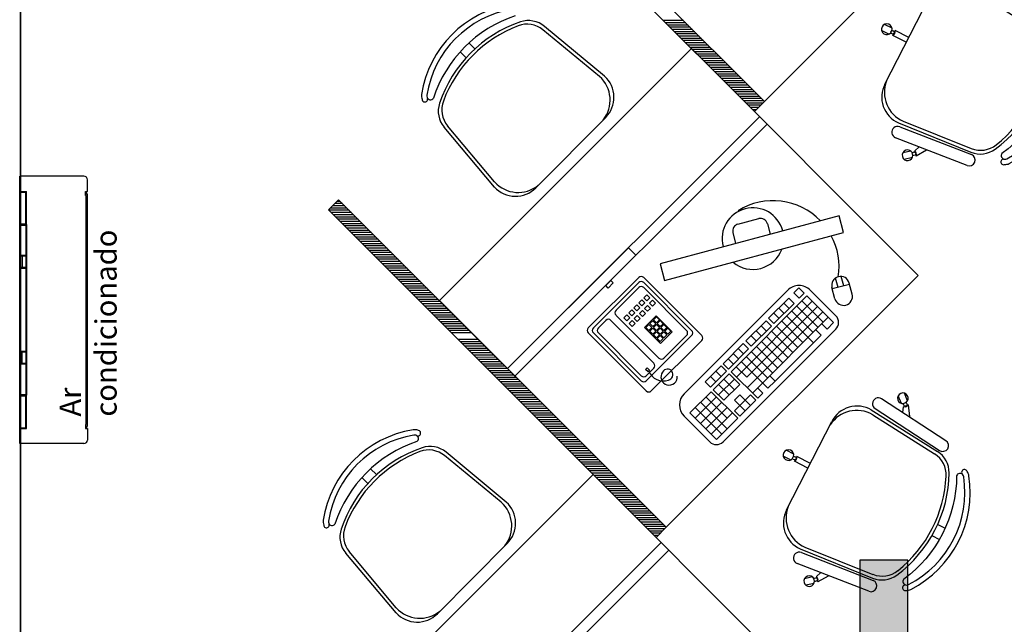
# Model space of a CAD drawing. Header units: millimetres. Extents: x 0 to 1189, y 0 to 841.
# Tile 31 of 58: x 445 to 500, y 531 to 565. Entities that reach past the tile are written whole.
import ezdxf

# ---------------------------------------------------------------- set-up
doc = ezdxf.new("R2010")
doc.units = ezdxf.units.MM
doc.header["$LTSCALE"] = 8
doc.layers.get('Defpoints').update_dxf_attribs({"color": 8})
for name, color, linetype in [('- LAYOUT', 8, 'Continuous'), ('ARQ_ALV_ALT', 8, 'Continuous'), ('ARQ_LAY_MOB', 8, 'Continuous'), ('ARQ_TXT_GER', 8, 'Continuous'), ('ARQ_VIS_004', 8, 'Continuous'), ('INC_CINALIZAÇÃO', 1, 'Continuous')]:
    doc.layers.add(name, color=color, linetype=linetype)
doc.layers.add('ARQ_DEL_AMB', color=8, linetype='Continuous', plot=False)
doc.styles.add('ARIAL', font='arial.ttf')

# ---------------------------------------------------------------- blocks, each defined once
blk = doc.blocks.new('A$C4880017A')
at = {"layer": 'ARQ_LAY_MOB', "linetype": 'ByBlock'}
for p, q in [((51.38, 33.36), (34.53, 47.44)), ((49.93, 33.33), (34.12, 46.46)), ((15.02, 41.19), (13.36, 42.86)), ((46.22, 43.05), (49.52, 43.71)), ((47.91, 41.51), (49.39, 42.21)), ((49.39, 42.21), (49.41, 42.4)), ((49.51, 43.52), (49.52, 43.71)), ((50.47, 41.94), (52.8, 41.73)), ((50.64, 43.82), (52.96, 43.61)), ((12.54, 38.72), (10.88, 40.38)), ((20.41, 3.81), (7.28, 19.62)), ((20.41, 3.81), (7.28, 19.62)), ((51.64, 21.8), (31.94, 2.1)), ((20.38, 2.36), (6.3, 19.21)), ((20.38, 2.36), (6.3, 19.21)), ((41.26, 11.42), (44.26, 8.41)), ((42.32, 12.48), (45.32, 9.47)), ((44.4, 8.55), (44.26, 8.41)), ((45.32, 9.47), (45.19, 9.34)), ((46.23, 8.82), (47.88, 7.17)), ((10.68, 7.52), (10.03, 4.22)), ((12.23, 5.83), (11.53, 4.35)), ((44.9, 7.49), (46.55, 5.84)), ((9.92, 3.1), (10.12, 0.78)), ((10.22, 4.23), (10.03, 4.22)), ((11.53, 4.35), (11.34, 4.33)), ((11.8, 3.26), (12, 0.94))]:
    blk.add_line(p, q, dxfattribs=at)
blk.add_lwpolyline([(3.3, 27.37, -0.237888), (26.36, 50.44, 0.605717), (26.13, 52.19, 0.122717), (25.52, 52.25, 0.323529), (1.48, 28.21, 0.122717), (1.54, 27.61, 0.605717)], format="xyb", close=True, dxfattribs=at)
for points in [[(36.68, 50.63), (53.43, 37.03)], [(51.36, 34.49), (34.61, 48.09)], [(3.11, 17.06), (16.71, 0.31)], [(19.25, 2.37), (5.65, 19.12)]]:
    blk.add_lwpolyline(points, dxfattribs=at)
for centre in [(49.87, 42.92), (45.09, 8.65), (10.81, 3.87)]:
    blk.add_circle(centre, 0.5, dxfattribs=at)
for centre, radius, start, end in [((30.14, 23.6), 30.52, 99.1238, 170.8762), ((25.7, 51.02), 2.75, 70.1455, 98.4571), ((26.64, 52.82), 0.782, 254.8109, 90.3255), ((25.7, 51.02), 1.25, 70.1455, 98.1301), ((35.65, 49.36), 1.64, 50.9247, 230.9247), ((39.36, 14.38), 36.22, 108.6047, 161.3953), ((39.99, 13.75), 36.22, 110.7361, 159.2639), ((29.65, 41.07), 7, 50.2999, 110.7361), ((30.04, 42.07), 7, 50.1212, 108.6047), ((51.72, 42.78), 1.5, 187.5463, 163.3666), ((49.95, 42.92), 0.75, 126.8103, 223.1897), ((52.4, 35.76), 1.64, 230.9247, 50.9247), ((44.02, 26.71), 8.87, 320.5925, 48.2522), ((45.98, 27.46), 8, 315, 47.5692), ((2.72, 28.04), 2.75, 171.5429, 199.8545), ((0.92, 27.1), 0.782, 179.6745, 15.1891), ((11.67, 23.7), 7, 161.3953, 219.8788), ((12.67, 24.09), 7, 159.2639, 219.7001), ((4.38, 18.09), 1.64, 39.0753, 219.0753), ((45.15, 8.59), 0.75, 86.8103, 183.1897), ((46.39, 7.33), 1.5, 146.6334, 122.4537), ((10.96, 2.02), 1.5, 106.6334, 82.4537), ((10.82, 3.78), 0.75, 46.8103, 143.1897), ((27.03, 9.71), 8.87, 221.7478, 309.4075), ((17.98, 1.34), 1.64, 219.0753, 39.0753), ((26.28, 7.76), 8, 222.4308, 315)]:
    blk.add_arc(centre, radius, start, end, dxfattribs=at)
blk = doc.blocks.new('ROTA DE FUGA')
at = {"layer": 'INC_CINALIZAÇÃO'}
h = blk.add_hatch(color=256, dxfattribs=at)
h.paths.add_polyline_path([(-1.5078, -0.0673), (-1.8134, -0.0673), (-1.8134, 0.0673), (-1.5078, 0.0673)])
h.paths.add_polyline_path([(-1.2068, -0.0673), (-1.4314, -0.0673), (-1.4314, 0.0673), (-1.2068, 0.0673)])
h.paths.add_polyline_path([(-0.9059, -0.0673), (-1.1305, -0.0673), (-1.1305, 0.0673), (-0.9059, 0.0673)])
h.paths.add_polyline_path([(-0.605, -0.0673), (-0.8296, -0.0673), (-0.8296, 0.0673), (-0.605, 0.0673)])
h.paths.add_polyline_path([(0, 0), (-0.4153, -0.1514), (-0.4153, -0.0673), (-0.5287, -0.0673), (-0.5287, 0.0673), (-0.4153, 0.0673), (-0.4153, 0.1514)])
at = {"layer": 'Defpoints'}
for points in [[(0, 0), (-0.4153, -0.1514), (-0.4153, -0.0673), (-0.5287, -0.0673), (-0.5287, 0.0673), (-0.4153, 0.0673), (-0.4153, 0.1514)], [(-1.5078, -0.0673), (-1.8134, -0.0673), (-1.8134, 0.0673), (-1.5078, 0.0673)], [(-1.2068, -0.0673), (-1.4314, -0.0673), (-1.4314, 0.0673), (-1.2068, 0.0673)], [(-0.9059, -0.0673), (-1.1305, -0.0673), (-1.1305, 0.0673), (-0.9059, 0.0673)], [(-0.605, -0.0673), (-0.8296, -0.0673), (-0.8296, 0.0673), (-0.605, 0.0673)]]:
    blk.add_lwpolyline(points, close=True, dxfattribs=at)

msp = doc.modelspace()

# ---------------------------------------------------------------- linework, layer by layer
at = {"layer": 'ARQ_ALV_ALT'}
for p, q in [((444.708, 481.321), (444.708, 685.147)), ((444.708, 681.321), (444.708, 478.321))]:
    msp.add_line(p, q, dxfattribs=at)
at = {"layer": 'ARQ_DEL_AMB'}
msp.add_line((444.708, 478.321), (444.708, 685.147), dxfattribs=at)
at = {"layer": 'ARQ_LAY_MOB'}
for p, q in [((468.08, 578.306), (486.451, 559.924)), ((486.451, 559.924), (468.08, 578.306)), ((485.885, 559.358), (467.514, 577.74)), ((467.514, 577.74), (485.885, 559.358)), ((500.592, 574.067), (486.451, 559.924)), ((486.451, 559.924), (473.731, 572.651)), ((477.486, 561.337), (474.106, 564.142)), ((477.486, 561.337), (474.106, 564.142)), ((477.196, 561.33), (474.025, 563.945)), ((477.196, 561.33), (474.025, 563.945)), ((470.209, 562.88), (469.875, 563.211)), ((468.213, 548.748), (482.355, 562.89)), ((469.715, 562.383), (469.382, 562.714)), ((482.355, 562.89), (495.074, 550.164)), ((486.451, 559.924), (485.885, 559.358)), ((485.885, 559.358), (486.451, 559.924)), ((486.172, 559.071), (472.03, 544.928)), ((471.306, 555.117), (468.479, 558.477)), ((471.312, 555.406), (468.675, 558.56)), ((486.595, 558.647), (472.454, 544.504)), ((473.619, 555.072), (477.545, 559.025)), ((461.996, 553.837), (462.562, 554.402)), ((462.562, 554.402), (461.996, 553.837)), ((462.562, 554.402), (480.933, 536.02)), ((480.933, 536.02), (462.562, 554.402)), ((480.367, 535.455), (461.996, 553.837)), ((461.996, 553.837), (480.367, 535.455)), ((490.636, 553.502), (480.593, 550.814)), ((484.966, 553.04), (486.127, 553.346)), ((486.615, 553.061), (486.769, 552.481)), ((490.885, 552.57), (490.636, 553.502)), ((480.842, 549.882), (490.885, 552.57)), ((484.682, 552.551), (484.835, 551.971)), ((478.82, 551.715), (472.03, 544.928)), ((479.244, 551.291), (478.82, 551.715)), ((472.454, 544.504), (479.244, 551.291)), ((480.593, 550.814), (480.842, 549.882)), ((476.568, 547.213, 0), (479.398, 550.04, 0)), ((476.851, 547.213, 0), (479.398, 549.758, 0)), ((477.546, 549.595), (477.829, 549.877)), ((477.97, 549.736), (477.687, 549.453)), ((477.829, 549.877), (477.97, 549.736)), ((479.68, 550.04, 0), (482.932, 546.787, 0)), ((479.68, 549.757, 0), (482.367, 547.07, 0)), ((495.074, 550.164), (480.933, 536.02)), ((491.225, 549.657), (490.259, 549.399)), ((491.225, 549.657), (490.259, 549.399)), ((490.581, 549.485), (490.442, 550.005)), ((490.581, 549.485), (490.442, 550.005)), ((490.903, 549.571), (490.764, 550.091)), ((490.903, 549.571), (490.764, 550.091)), ((491.373, 549.105), (491.205, 549.732)), ((491.373, 549.105), (491.205, 549.732)), ((477.687, 549.453), (477.546, 549.595)), ((478.124, 548.202, 0), (479.397, 549.475, 0)), ((479.68, 549.475, 0), (482.084, 547.07, 0)), ((487.759, 549.331, 0), (481.941, 543.517, 0)), ((488.104, 549.173, 0), (488.388, 549.457, 0)), ((488.104, 549.173, 0), (488.403, 548.874, 0)), ((488.388, 549.457, 0), (488.687, 549.158, 0)), ((488.403, 548.874, 0), (488.687, 549.158, 0)), ((490.455, 547.892, 0), (489.017, 549.331, 0)), ((490.407, 548.847), (490.239, 549.474)), ((480.933, 536.02), (468.213, 548.748)), ((479.409, 548.619, 0), (479.577, 548.787, 0)), ((479.577, 548.451, 0), (479.409, 548.619, 0)), ((479.577, 548.787, 0), (479.745, 548.619, 0)), ((479.745, 548.619, 0), (479.577, 548.451, 0)), ((479.692, 548.902, 0), (479.86, 549.07, 0)), ((479.86, 548.734, 0), (479.692, 548.902, 0)), ((479.86, 549.07, 0), (480.028, 548.901, 0)), ((480.028, 548.901, 0), (479.86, 548.734, 0)), ((479.998, 548.595, 0), (480.166, 548.763, 0)), ((480.166, 548.427, 0), (479.998, 548.595, 0)), ((480.166, 548.763, 0), (480.334, 548.595, 0)), ((480.334, 548.595, 0), (480.166, 548.427, 0)), ((488.836, 549.009, 0), (484.579, 544.754, 0)), ((489.135, 548.71, 0), (484.877, 544.455, 0)), ((486.685, 547.755, 0), (487.82, 548.89, 0)), ((486.984, 547.456, 0), (488.119, 548.591, 0)), ((487.537, 548.606, 0), (487.835, 548.307, 0)), ((487.82, 548.89, 0), (488.119, 548.591, 0)), ((488.552, 548.725, 0), (489.747, 547.53)), ((488.836, 549.009, 0), (490.329, 547.515)), ((478.843, 548.053, 0), (479.011, 548.221, 0)), ((479.011, 547.885, 0), (478.843, 548.053, 0)), ((479.011, 548.221, 0), (479.179, 548.053, 0)), ((479.179, 548.053, 0), (479.011, 547.885, 0)), ((479.126, 548.336, 0), (479.294, 548.504, 0)), ((479.294, 548.168, 0), (479.126, 548.336, 0)), ((479.294, 548.504, 0), (479.462, 548.336, 0)), ((479.462, 548.336, 0), (479.294, 548.168, 0)), ((479.432, 548.029, 0), (479.6, 548.197, 0)), ((479.6, 547.861, 0), (479.432, 548.029, 0)), ((479.6, 548.197, 0), (479.769, 548.029, 0)), ((479.769, 548.029, 0), (479.6, 547.861, 0)), ((479.715, 548.312, 0), (479.883, 548.48, 0)), ((479.883, 548.144, 0), (479.715, 548.312, 0)), ((479.883, 548.48, 0), (480.051, 548.312, 0)), ((480.051, 548.312, 0), (479.883, 548.144, 0)), ((489.433, 548.411, 0), (485.46, 544.44, 0)), ((489.732, 548.112), (485.474, 543.858, 0)), ((486.969, 548.039, 0), (487.268, 547.74, 0)), ((487.253, 548.322, 0), (487.551, 548.023, 0)), ((487.985, 548.158, 0), (489.179, 546.963)), ((488.268, 548.441, 0), (489.45, 547.259)), ((477.134, 547.213, 0), (477.558, 547.637, 0)), ((480.245, 545.232, 0), (477.841, 547.637, 0)), ((480.528, 545.515, 0), (478.124, 547.919, 0)), ((478.56, 547.771, 0), (478.728, 547.939, 0)), ((478.728, 547.602, 0), (478.56, 547.771, 0)), ((478.728, 547.939, 0), (478.896, 547.77, 0)), ((478.896, 547.77, 0), (478.728, 547.602, 0)), ((478.867, 547.464, 0), (479.035, 547.632, 0)), ((479.035, 547.296, 0), (478.867, 547.464, 0)), ((479.035, 547.632, 0), (479.203, 547.464, 0)), ((479.203, 547.464, 0), (479.035, 547.296, 0)), ((479.149, 547.747, 0), (479.317, 547.915, 0)), ((479.318, 547.578, 0), (479.149, 547.747, 0)), ((479.317, 547.915, 0), (479.486, 547.746, 0)), ((479.486, 547.746, 0), (479.318, 547.578, 0)), ((479.718, 547.239, 0), (480.373, 547.895, 0)), ((480.013, 547.452, 0), (480.181, 547.619, 0)), ((480.181, 547.283, 0), (480.013, 547.452, 0)), ((480.181, 547.619, 0), (480.349, 547.451, 0)), ((480.349, 547.451, 0), (480.181, 547.283, 0)), ((480.221, 547.659, 0), (480.389, 547.827, 0)), ((480.388, 547.491, 0), (480.221, 547.659, 0)), ((480.373, 547.895, 0), (481.28, 546.987, 0)), ((480.557, 547.659, 0), (480.388, 547.491, 0)), ((480.389, 547.827, 0), (480.557, 547.659, 0)), ((480.428, 547.452, 0), (480.596, 547.62, 0)), ((480.596, 547.283, 0), (480.428, 547.452, 0)), ((480.596, 547.62, 0), (480.764, 547.451, 0)), ((480.764, 547.451, 0), (480.596, 547.283, 0)), ((485.413, 546.484, 0), (486.549, 547.618, 0)), ((490.03, 547.814), (485.773, 543.559, 0)), ((486.549, 547.618, 0), (486.847, 547.32, 0)), ((486.685, 547.755, 0), (486.984, 547.456, 0)), ((487.417, 547.59, 0), (488.611, 546.395, 0)), ((487.701, 547.874, 0), (489.194, 546.38, 0)), ((489.664, 547.447), (489.962, 547.148)), ((490.329, 547.515), (489.962, 547.148)), ((479.82, 543.676, 0), (476.568, 546.93, 0)), ((479.537, 544.242, 0), (476.851, 546.93, 0)), ((479.537, 544.525, 0), (477.134, 546.93, 0)), ((480.625, 546.332, 0), (479.718, 547.239, 0)), ((479.805, 547.244, 0), (479.973, 547.412, 0)), ((479.973, 547.076, 0), (479.805, 547.244, 0)), ((479.973, 547.412, 0), (480.141, 547.244, 0)), ((480.141, 547.244, 0), (479.973, 547.076, 0)), ((480.012, 547.036, 0), (480.18, 547.204, 0)), ((480.18, 546.868, 0), (480.012, 547.036, 0)), ((480.18, 547.204, 0), (480.348, 547.036, 0)), ((480.348, 547.036, 0), (480.18, 546.868, 0)), ((480.22, 547.244, 0), (480.388, 547.412, 0)), ((480.388, 547.076, 0), (480.22, 547.244, 0)), ((480.22, 546.829, 0), (480.388, 546.997, 0)), ((480.388, 547.412, 0), (480.556, 547.244, 0)), ((480.556, 547.244, 0), (480.388, 547.076, 0)), ((480.388, 546.997, 0), (480.556, 546.828, 0)), ((480.428, 547.036, 0), (480.596, 547.204, 0)), ((480.596, 546.868, 0), (480.428, 547.036, 0)), ((480.596, 547.204, 0), (480.764, 547.036, 0)), ((480.764, 547.036, 0), (480.596, 546.868, 0)), ((481.28, 546.987, 0), (480.625, 546.332, 0)), ((480.635, 547.244, 0), (480.804, 547.412, 0)), ((480.804, 547.076, 0), (480.635, 547.244, 0)), ((480.646, 546.818, 0), (480.814, 546.986, 0)), ((480.804, 547.412, 0), (480.972, 547.244, 0)), ((480.972, 547.244, 0), (480.804, 547.076, 0)), ((480.814, 546.986, 0), (480.982, 546.818, 0)), ((480.854, 547.025, 0), (481.022, 547.193, 0)), ((481.022, 546.857, 0), (480.854, 547.025, 0)), ((481.022, 547.193, 0), (481.19, 547.025, 0)), ((481.19, 547.025, 0), (481.022, 546.857, 0)), ((490.455, 547.138), (484.133, 540.82, 0)), ((485.712, 546.185), (486.847, 547.32, 0)), ((485.981, 547.051, 0), (486.28, 546.752, 0)), ((486.265, 547.335, 0), (486.563, 547.036, 0)), ((486.849, 547.023, 0), (488.044, 545.828, 0)), ((487.133, 547.307, 0), (488.327, 546.112, 0)), ((489.329, 547.113), (489.627, 546.814, 0)), ((482.366, 546.787, 0), (479.82, 544.242, 0)), ((482.932, 546.504, 0), (480.103, 543.676, 0)), ((480.388, 546.66, 0), (480.22, 546.829, 0)), ((480.556, 546.828, 0), (480.388, 546.66, 0)), ((480.438, 546.61, 0), (480.606, 546.778, 0)), ((480.606, 546.442, 0), (480.438, 546.61, 0)), ((480.606, 546.778, 0), (480.774, 546.61, 0)), ((480.774, 546.61, 0), (480.606, 546.442, 0)), ((480.814, 546.65, 0), (480.646, 546.818, 0)), ((482.084, 546.787, 0), (480.81, 545.515, 0)), ((480.982, 546.818, 0), (480.814, 546.65, 0)), ((484.131, 545.202), (485.266, 546.337, 0)), ((485.266, 546.337, 0), (485.565, 546.038)), ((485.413, 546.484, 0), (485.712, 546.185)), ((485.697, 546.767, 0), (485.996, 546.469)), ((486.282, 546.456), (487.476, 545.261, 0)), ((486.565, 546.739), (487.76, 545.544, 0)), ((489.627, 546.814, 0), (487.043, 544.231, 0)), ((484.429, 544.903), (485.565, 546.038)), ((484.982, 546.053), (485.281, 545.754)), ((485.714, 545.888), (486.908, 544.693, 0)), ((485.998, 546.172), (487.192, 544.977, 0)), ((484.415, 545.486), (484.713, 545.187)), ((484.698, 545.769), (484.997, 545.471)), ((485.146, 545.321), (486.639, 543.827, 0)), ((485.43, 545.605), (486.624, 544.41, 0)), ((472.03, 544.928), (472.454, 544.504)), ((479.786, 544.884, 0), (479.87, 544.968, 0)), ((479.921, 544.749, 0), (479.786, 544.884, 0)), ((480.245, 544.949, 0), (479.82, 544.525, 0)), ((479.87, 544.968, 0), (480.005, 544.833, 0)), ((480.005, 544.833, 0), (479.921, 544.749, 0)), ((483.122, 544.194), (484.019, 545.09)), ((483.421, 543.895, 0), (484.317, 544.791)), ((484.019, 544.493, 0), (483.72, 544.791)), ((484.019, 545.09), (484.317, 544.791)), ((484.131, 545.202), (484.429, 544.903)), ((484.579, 544.754, 0), (486.072, 543.26, 0)), ((484.862, 545.037), (485.46, 544.44, 0)), ((483.421, 543.895, 0), (483.122, 544.194)), ((483.72, 544.194, 0), (483.421, 544.493)), ((484.467, 544.642, 0), (483.57, 543.746, 0)), ((484.765, 544.343, 0), (483.869, 543.447, 0)), ((484.765, 543.746, 0), (484.168, 544.343, 0)), ((484.467, 544.642, 0), (485.064, 544.044, 0)), ((487.043, 544.231, 0), (486.639, 543.827, 0)), ((486.744, 544.53, 0), (487.043, 544.231, 0)), ((483.458, 543.634, 0), (482.263, 542.44, 0)), ((484.951, 542.14, 0), (483.458, 543.634, 0)), ((484.168, 543.149, 0), (483.57, 543.746, 0)), ((484.466, 543.447, 0), (483.869, 544.045, 0)), ((485.064, 544.044, 0), (484.168, 543.149, 0)), ((486.057, 543.842, 0), (486.355, 543.544, 0)), ((483.757, 543.335, 0), (482.562, 542.141, 0)), ((484.055, 543.037, 0), (482.86, 541.842, 0)), ((484.354, 541.543, 0), (482.861, 543.037, 0)), ((484.354, 542.14, 0), (483.16, 543.336, 0)), ((485.661, 543.447, 0), (484.765, 542.551, 0)), ((485.064, 543.447, 0), (484.765, 543.148, 0)), ((485.362, 542.551, 0), (484.765, 543.148, 0)), ((485.96, 543.148, 0), (485.063, 542.252, 0)), ((485.661, 542.849, 0), (485.064, 543.447, 0)), ((485.661, 543.447, 0), (485.96, 543.148, 0)), ((486.355, 543.544, 0), (486.072, 543.26, 0)), ((484.055, 541.245, 0), (482.562, 542.738, 0)), ((484.354, 542.738, 0), (483.159, 541.543, 0)), ((485.063, 542.252, 0), (484.765, 542.551, 0)), ((483.379, 540.82, 0), (481.941, 542.259, 0)), ((483.756, 540.946, 0), (482.263, 542.44, 0)), ((484.653, 542.439, 0), (483.458, 541.245, 0)), ((484.951, 542.14, 0), (483.756, 540.946, 0)), ((471.678, 537.427), (468.507, 540.042)), ((471.678, 537.427), (468.507, 540.042)), ((471.968, 537.434), (468.588, 540.238)), ((471.968, 537.434), (468.588, 540.238)), ((464.691, 538.976), (464.357, 539.308)), ((462.695, 524.845), (476.837, 538.987)), ((464.198, 538.48), (463.864, 538.811)), ((476.837, 538.987), (489.556, 526.26)), ((480.933, 536.02), (480.367, 535.455)), ((480.367, 535.455), (480.933, 536.02)), ((480.654, 535.168), (466.512, 521.025)), ((481.078, 534.744), (466.937, 520.601)), ((468.101, 531.169), (472.027, 535.122)), ((465.788, 531.213), (462.961, 534.574)), ((465.794, 531.503), (463.158, 534.657))]:
    msp.add_line(p, q, dxfattribs=at)
at = {"layer": 'ARQ_LAY_MOB', "linetype": 'Continuous'}
for p, q in [((481.914, 564.463), (480.783, 564.463)), ((481.914, 564.463), (480.783, 564.463)), ((482.039, 564.338), (480.908, 564.338)), ((482.039, 564.338), (480.908, 564.338)), ((482.164, 564.213), (481.033, 564.213)), ((482.164, 564.213), (481.033, 564.213)), ((482.289, 564.088), (481.158, 564.088)), ((482.289, 564.088), (481.158, 564.088)), ((482.414, 563.963), (481.283, 563.963)), ((482.414, 563.963), (481.283, 563.963)), ((482.539, 563.838), (481.408, 563.838)), ((482.539, 563.838), (481.408, 563.838)), ((482.664, 563.713), (481.533, 563.713)), ((482.664, 563.713), (481.533, 563.713)), ((482.789, 563.588), (481.657, 563.588)), ((482.789, 563.588), (481.657, 563.588)), ((482.914, 563.463), (481.782, 563.463)), ((482.914, 563.463), (481.782, 563.463)), ((483.039, 563.338), (481.907, 563.338)), ((483.039, 563.338), (481.907, 563.338)), ((483.164, 563.213), (482.032, 563.213)), ((483.164, 563.213), (482.032, 563.213)), ((483.289, 563.088), (482.157, 563.088)), ((483.289, 563.088), (482.157, 563.088)), ((483.414, 562.963), (482.282, 562.963)), ((483.414, 562.963), (482.282, 562.963)), ((483.539, 562.838), (482.407, 562.838)), ((483.539, 562.838), (482.407, 562.838)), ((483.664, 562.713), (482.532, 562.713)), ((483.664, 562.713), (482.532, 562.713)), ((483.789, 562.587), (482.657, 562.588)), ((483.789, 562.587), (482.657, 562.588)), ((483.914, 562.462), (482.782, 562.463)), ((483.914, 562.462), (482.782, 562.463)), ((484.038, 562.337), (482.907, 562.338)), ((484.038, 562.337), (482.907, 562.338)), ((484.163, 562.212), (483.032, 562.213)), ((484.163, 562.212), (483.032, 562.213)), ((484.288, 562.087), (483.157, 562.088)), ((484.288, 562.087), (483.157, 562.088)), ((484.413, 561.962), (483.282, 561.963)), ((484.413, 561.962), (483.282, 561.963)), ((484.538, 561.837), (483.407, 561.838)), ((484.538, 561.837), (483.407, 561.838)), ((484.663, 561.712), (483.532, 561.713)), ((484.663, 561.712), (483.532, 561.713)), ((484.788, 561.587), (483.657, 561.588)), ((484.788, 561.587), (483.657, 561.588)), ((484.913, 561.462), (483.782, 561.462)), ((484.913, 561.462), (483.782, 561.462)), ((485.038, 561.337), (483.907, 561.337)), ((485.038, 561.337), (483.907, 561.337)), ((485.163, 561.212), (484.032, 561.212)), ((485.163, 561.212), (484.032, 561.212)), ((485.288, 561.087), (484.157, 561.087)), ((485.288, 561.087), (484.157, 561.087)), ((485.413, 560.962), (484.282, 560.962)), ((485.413, 560.962), (484.282, 560.962)), ((485.538, 560.837), (484.407, 560.837)), ((485.538, 560.837), (484.407, 560.837)), ((485.663, 560.712), (484.532, 560.712)), ((485.663, 560.712), (484.532, 560.712)), ((485.788, 560.587), (484.657, 560.587)), ((485.788, 560.587), (484.657, 560.587)), ((485.913, 560.462), (484.782, 560.462)), ((485.913, 560.462), (484.782, 560.462)), ((486.038, 560.337), (484.907, 560.337)), ((486.038, 560.337), (484.907, 560.337)), ((486.163, 560.212), (485.032, 560.212)), ((486.163, 560.212), (485.032, 560.212)), ((486.288, 560.087), (485.156, 560.087)), ((486.288, 560.087), (485.156, 560.087)), ((486.413, 559.962), (485.281, 559.962)), ((486.413, 559.962), (485.281, 559.962)), ((486.364, 559.837), (485.406, 559.837)), ((486.364, 559.837), (485.406, 559.837)), ((486.239, 559.712), (485.531, 559.712)), ((486.239, 559.712), (485.531, 559.712)), ((486.114, 559.587), (485.656, 559.587)), ((486.114, 559.587), (485.656, 559.587)), ((485.989, 559.462), (485.781, 559.462)), ((485.989, 559.462), (485.781, 559.462)), ((462.9, 554.064), (462.223, 554.064)), ((462.9, 554.064), (462.223, 554.064)), ((462.775, 554.189), (462.348, 554.189)), ((462.775, 554.189), (462.348, 554.189)), ((462.65, 554.314), (462.473, 554.314)), ((462.65, 554.314), (462.473, 554.314)), ((463.15, 553.814), (462.019, 553.814)), ((463.15, 553.814), (462.019, 553.814)), ((463.025, 553.939), (462.098, 553.939)), ((463.025, 553.939), (462.098, 553.939)), ((463.275, 553.689), (462.144, 553.689)), ((463.275, 553.689), (462.144, 553.689)), ((463.4, 553.564), (462.269, 553.564)), ((463.4, 553.564), (462.269, 553.564)), ((463.525, 553.439), (462.394, 553.439)), ((463.525, 553.439), (462.394, 553.439)), ((463.65, 553.314), (462.519, 553.314)), ((463.65, 553.314), (462.519, 553.314)), ((463.775, 553.189), (462.644, 553.189)), ((463.775, 553.189), (462.644, 553.189)), ((463.9, 553.063), (462.769, 553.064)), ((463.9, 553.063), (462.769, 553.064)), ((464.025, 552.938), (462.894, 552.939)), ((464.025, 552.938), (462.894, 552.939)), ((464.15, 552.813), (463.019, 552.814)), ((464.15, 552.813), (463.019, 552.814)), ((464.275, 552.688), (463.143, 552.689)), ((464.275, 552.688), (463.143, 552.689)), ((464.4, 552.563), (463.268, 552.564)), ((464.4, 552.563), (463.268, 552.564)), ((464.525, 552.438), (463.393, 552.439)), ((464.525, 552.438), (463.393, 552.439)), ((464.65, 552.313), (463.518, 552.314)), ((464.65, 552.313), (463.518, 552.314)), ((464.775, 552.188), (463.643, 552.189)), ((464.775, 552.188), (463.643, 552.189)), ((464.9, 552.063), (463.768, 552.064)), ((464.9, 552.063), (463.768, 552.064)), ((465.025, 551.938), (463.893, 551.938)), ((465.025, 551.938), (463.893, 551.938)), ((465.15, 551.813), (464.018, 551.813)), ((465.15, 551.813), (464.018, 551.813)), ((465.275, 551.688), (464.143, 551.688)), ((465.275, 551.688), (464.143, 551.688)), ((465.4, 551.563), (464.268, 551.563)), ((465.4, 551.563), (464.268, 551.563)), ((465.524, 551.438), (464.393, 551.438)), ((465.524, 551.438), (464.393, 551.438)), ((465.649, 551.313), (464.518, 551.313)), ((465.649, 551.313), (464.518, 551.313)), ((465.774, 551.188), (464.643, 551.188)), ((465.774, 551.188), (464.643, 551.188)), ((465.899, 551.063), (464.768, 551.063)), ((465.899, 551.063), (464.768, 551.063)), ((466.024, 550.938), (464.893, 550.938)), ((466.024, 550.938), (464.893, 550.938)), ((466.149, 550.813), (465.018, 550.813)), ((466.149, 550.813), (465.018, 550.813)), ((466.274, 550.688), (465.143, 550.688)), ((466.274, 550.688), (465.143, 550.688)), ((466.399, 550.563), (465.268, 550.563)), ((466.399, 550.563), (465.268, 550.563)), ((466.524, 550.438), (465.393, 550.438)), ((466.524, 550.438), (465.393, 550.438)), ((466.649, 550.313), (465.518, 550.313)), ((466.649, 550.313), (465.518, 550.313)), ((466.774, 550.188), (465.643, 550.188)), ((466.774, 550.188), (465.643, 550.188)), ((466.899, 550.063), (465.768, 550.063)), ((466.899, 550.063), (465.768, 550.063)), ((467.024, 549.938), (465.893, 549.938)), ((467.024, 549.938), (465.893, 549.938)), ((467.149, 549.813), (466.018, 549.813)), ((467.149, 549.813), (466.018, 549.813)), ((467.274, 549.687), (466.143, 549.688)), ((467.274, 549.687), (466.143, 549.688)), ((467.399, 549.562), (466.268, 549.563)), ((467.399, 549.562), (466.268, 549.563)), ((467.524, 549.437), (466.393, 549.438)), ((467.524, 549.437), (466.393, 549.438)), ((467.649, 549.312), (466.517, 549.313)), ((467.649, 549.312), (466.517, 549.313)), ((467.774, 549.187), (466.642, 549.188)), ((467.774, 549.187), (466.642, 549.188)), ((467.899, 549.062), (466.767, 549.063)), ((467.899, 549.062), (466.767, 549.063)), ((468.024, 548.937), (466.892, 548.938)), ((468.024, 548.937), (466.892, 548.938)), ((468.149, 548.812), (467.017, 548.813)), ((468.149, 548.812), (467.017, 548.813)), ((468.274, 548.687), (467.142, 548.688)), ((468.274, 548.687), (467.142, 548.688)), ((468.399, 548.562), (467.267, 548.563)), ((468.399, 548.562), (467.267, 548.563)), ((468.524, 548.437), (467.392, 548.437)), ((468.524, 548.437), (467.392, 548.437)), ((468.649, 548.312), (467.517, 548.312)), ((468.649, 548.312), (467.517, 548.312)), ((468.774, 548.187), (467.642, 548.187)), ((468.774, 548.187), (467.642, 548.187)), ((468.898, 548.062), (467.767, 548.062)), ((468.898, 548.062), (467.767, 548.062)), ((469.023, 547.937), (467.892, 547.937)), ((469.023, 547.937), (467.892, 547.937)), ((469.148, 547.812), (468.017, 547.812)), ((469.148, 547.812), (468.017, 547.812)), ((469.273, 547.687), (468.142, 547.687)), ((469.273, 547.687), (468.142, 547.687)), ((469.398, 547.562), (468.267, 547.562)), ((469.398, 547.562), (468.267, 547.562)), ((469.523, 547.437), (468.392, 547.437)), ((469.523, 547.437), (468.392, 547.437)), ((469.648, 547.312), (468.517, 547.312)), ((469.648, 547.312), (468.517, 547.312)), ((469.773, 547.187), (468.642, 547.187)), ((469.773, 547.187), (468.642, 547.187)), ((469.898, 547.062), (468.767, 547.062)), ((469.898, 547.062), (468.767, 547.062)), ((470.023, 546.937), (468.892, 546.937)), ((470.023, 546.937), (468.892, 546.937)), ((470.398, 546.562), (469.267, 546.562)), ((470.398, 546.562), (469.267, 546.562)), ((470.523, 546.437), (469.392, 546.437)), ((470.523, 546.437), (469.392, 546.437)), ((470.648, 546.312), (469.517, 546.312)), ((470.648, 546.312), (469.517, 546.312)), ((470.773, 546.186), (469.642, 546.187)), ((470.773, 546.186), (469.642, 546.187)), ((470.898, 546.061), (469.767, 546.062)), ((470.898, 546.061), (469.767, 546.062)), ((471.023, 545.936), (469.891, 545.937)), ((471.023, 545.936), (469.891, 545.937)), ((471.148, 545.811), (470.016, 545.812)), ((471.148, 545.811), (470.016, 545.812)), ((471.273, 545.686), (470.141, 545.687)), ((471.273, 545.686), (470.141, 545.687)), ((471.398, 545.561), (470.266, 545.562)), ((471.398, 545.561), (470.266, 545.562)), ((471.523, 545.436), (470.391, 545.437)), ((471.523, 545.436), (470.391, 545.437)), ((471.648, 545.311), (470.516, 545.312)), ((471.648, 545.311), (470.516, 545.312)), ((471.773, 545.186), (470.641, 545.187)), ((471.773, 545.186), (470.641, 545.187)), ((471.898, 545.061), (470.766, 545.061)), ((471.898, 545.061), (470.766, 545.061)), ((472.023, 544.936), (470.891, 544.936)), ((472.023, 544.936), (470.891, 544.936)), ((472.148, 544.811), (471.016, 544.811)), ((472.148, 544.811), (471.016, 544.811)), ((472.273, 544.686), (471.141, 544.686)), ((472.273, 544.686), (471.141, 544.686)), ((472.397, 544.561), (471.266, 544.561)), ((472.397, 544.561), (471.266, 544.561)), ((472.522, 544.436), (471.391, 544.436)), ((472.522, 544.436), (471.391, 544.436)), ((472.647, 544.311), (471.516, 544.311)), ((472.647, 544.311), (471.516, 544.311)), ((472.772, 544.186), (471.641, 544.186)), ((472.772, 544.186), (471.641, 544.186)), ((472.897, 544.061), (471.766, 544.061)), ((472.897, 544.061), (471.766, 544.061)), ((473.022, 543.936), (471.891, 543.936)), ((473.022, 543.936), (471.891, 543.936)), ((473.147, 543.811), (472.016, 543.811)), ((473.147, 543.811), (472.016, 543.811)), ((473.272, 543.686), (472.141, 543.686)), ((473.272, 543.686), (472.141, 543.686)), ((473.397, 543.561), (472.266, 543.561)), ((473.397, 543.561), (472.266, 543.561)), ((473.522, 543.436), (472.391, 543.436)), ((473.522, 543.436), (472.391, 543.436)), ((473.647, 543.311), (472.516, 543.311)), ((473.647, 543.311), (472.516, 543.311)), ((473.772, 543.186), (472.641, 543.186)), ((473.772, 543.186), (472.641, 543.186)), ((473.897, 543.061), (472.766, 543.061)), ((473.897, 543.061), (472.766, 543.061)), ((474.022, 542.936), (472.891, 542.936)), ((474.022, 542.936), (472.891, 542.936)), ((474.147, 542.81), (473.016, 542.811)), ((474.147, 542.81), (473.016, 542.811)), ((474.272, 542.685), (473.141, 542.686)), ((474.272, 542.685), (473.141, 542.686)), ((474.397, 542.56), (473.266, 542.561)), ((474.397, 542.56), (473.266, 542.561)), ((474.522, 542.435), (473.39, 542.436)), ((474.522, 542.435), (473.39, 542.436)), ((474.647, 542.31), (473.515, 542.311)), ((474.647, 542.31), (473.515, 542.311)), ((474.772, 542.185), (473.64, 542.186)), ((474.772, 542.185), (473.64, 542.186)), ((474.897, 542.06), (473.765, 542.061)), ((474.897, 542.06), (473.765, 542.061)), ((475.022, 541.935), (473.89, 541.936)), ((475.022, 541.935), (473.89, 541.936)), ((475.147, 541.81), (474.015, 541.811)), ((475.147, 541.81), (474.015, 541.811)), ((475.272, 541.685), (474.14, 541.685)), ((475.272, 541.685), (474.14, 541.685)), ((475.397, 541.56), (474.265, 541.56)), ((475.397, 541.56), (474.265, 541.56)), ((475.522, 541.435), (474.39, 541.435)), ((475.522, 541.435), (474.39, 541.435)), ((475.647, 541.31), (474.515, 541.31)), ((475.647, 541.31), (474.515, 541.31)), ((475.771, 541.185), (474.64, 541.185)), ((475.771, 541.185), (474.64, 541.185)), ((475.896, 541.06), (474.765, 541.06)), ((475.896, 541.06), (474.765, 541.06)), ((476.021, 540.935), (474.89, 540.935)), ((476.021, 540.935), (474.89, 540.935)), ((476.146, 540.81), (475.015, 540.81)), ((476.146, 540.81), (475.015, 540.81)), ((476.271, 540.685), (475.14, 540.685)), ((476.396, 540.56), (475.265, 540.56)), ((476.396, 540.56), (475.265, 540.56)), ((476.521, 540.435), (475.39, 540.435)), ((476.521, 540.435), (475.39, 540.435)), ((476.646, 540.31), (475.515, 540.31)), ((476.771, 540.185), (475.64, 540.185)), ((476.771, 540.185), (475.64, 540.185)), ((476.896, 540.06), (475.765, 540.06)), ((476.896, 540.06), (475.765, 540.06)), ((477.021, 539.935), (475.89, 539.935)), ((477.021, 539.935), (475.89, 539.935)), ((477.146, 539.81), (476.015, 539.81)), ((477.146, 539.81), (476.015, 539.81)), ((477.271, 539.685), (476.14, 539.685)), ((477.271, 539.685), (476.14, 539.685)), ((477.396, 539.56), (476.265, 539.56)), ((477.396, 539.56), (476.265, 539.56)), ((477.521, 539.435), (476.39, 539.435)), ((477.521, 539.435), (476.39, 539.435)), ((477.646, 539.309), (476.515, 539.31)), ((477.646, 539.309), (476.515, 539.31)), ((477.771, 539.184), (476.64, 539.185)), ((477.771, 539.184), (476.64, 539.185)), ((477.896, 539.059), (476.764, 539.06)), ((477.896, 539.059), (476.764, 539.06)), ((478.021, 538.934), (476.889, 538.935)), ((478.021, 538.934), (476.889, 538.935)), ((478.146, 538.809), (477.014, 538.81)), ((478.146, 538.809), (477.014, 538.81)), ((478.271, 538.684), (477.139, 538.685)), ((478.271, 538.684), (477.139, 538.685)), ((478.396, 538.559), (477.264, 538.56)), ((478.396, 538.559), (477.264, 538.56)), ((478.521, 538.434), (477.389, 538.435)), ((478.521, 538.434), (477.389, 538.435)), ((478.646, 538.309), (477.514, 538.31)), ((478.646, 538.309), (477.514, 538.31)), ((478.771, 538.184), (477.639, 538.184)), ((478.771, 538.184), (477.639, 538.184)), ((478.896, 538.059), (477.764, 538.059)), ((478.896, 538.059), (477.764, 538.059)), ((479.021, 537.934), (477.889, 537.934)), ((479.021, 537.934), (477.889, 537.934)), ((479.145, 537.809), (478.014, 537.809)), ((479.145, 537.809), (478.014, 537.809)), ((479.27, 537.684), (478.139, 537.684)), ((479.27, 537.684), (478.139, 537.684)), ((479.395, 537.559), (478.264, 537.559)), ((479.395, 537.559), (478.264, 537.559)), ((479.52, 537.434), (478.389, 537.434)), ((479.52, 537.434), (478.389, 537.434)), ((479.645, 537.309), (478.514, 537.309)), ((479.645, 537.309), (478.514, 537.309)), ((479.77, 537.184), (478.639, 537.184)), ((479.77, 537.184), (478.639, 537.184)), ((479.895, 537.059), (478.764, 537.059)), ((479.895, 537.059), (478.764, 537.059)), ((480.02, 536.934), (478.889, 536.934)), ((480.02, 536.934), (478.889, 536.934)), ((480.145, 536.809), (479.014, 536.809)), ((480.145, 536.809), (479.014, 536.809)), ((480.27, 536.684), (479.139, 536.684)), ((480.27, 536.684), (479.139, 536.684)), ((480.395, 536.559), (479.264, 536.559)), ((480.395, 536.559), (479.264, 536.559)), ((480.52, 536.434), (479.389, 536.434)), ((480.52, 536.434), (479.389, 536.434)), ((480.645, 536.309), (479.514, 536.309)), ((480.645, 536.309), (479.514, 536.309)), ((480.77, 536.184), (479.639, 536.184)), ((480.77, 536.184), (479.639, 536.184)), ((480.895, 536.059), (479.764, 536.059)), ((480.895, 536.059), (479.764, 536.059)), ((480.846, 535.934), (479.889, 535.934)), ((480.846, 535.934), (479.889, 535.934)), ((480.721, 535.809), (480.014, 535.809)), ((480.721, 535.809), (480.014, 535.809)), ((480.596, 535.684), (480.139, 535.684)), ((480.596, 535.684), (480.139, 535.684)), ((480.471, 535.559), (480.263, 535.559)), ((480.471, 535.559), (480.263, 535.559))]:
    msp.add_line(p, q, dxfattribs=at)
at = {"layer": 'ARQ_LAY_MOB'}
for centre, radius, start, end in [((473.244, 559.371), 6.105, 99.3139, 171.0663), ((473.244, 559.371), 5.805, 99.3343, 171.046), ((474.761, 557.864), 7.243, 108.4276, 161.9527), ((475.095, 557.532), 7.243, 108.7948, 161.5854), ((475.221, 557.407), 7.243, 110.9262, 159.454), ((473.134, 562.865), 1.4, 50.49, 110.9262), ((473.212, 563.064), 1.4, 50.3114, 108.7948), ((476.019, 560.002), 1.774, 320.7826, 48.4424), ((476.41, 560.153), 1.6, 315.1901, 47.7594), ((467.758, 560.24), 0.55, 171.733, 200.0447), ((467.758, 560.24), 0.25, 172.06, 200.0447), ((467.758, 560.24), 0.25, 172.06, 200.0447), ((467.711, 560.223), 0.2, 200.0447, 324.8607), ((467.397, 560.051), 0.156, 179.8646, 15.3792), ((469.551, 559.378), 1.4, 161.5854, 220.0689), ((469.75, 559.458), 1.4, 159.454, 219.8902), ((472.631, 556.592), 1.774, 221.9379, 309.5976), ((472.483, 556.2), 1.6, 222.6209, 315.1901), ((486.932, 550.65), 3.704, 44.0088, 121.9558), ((485.802, 552.226), 1.729, 14.7891, 194.7891), ((485.068, 552.653), 0.4, 104.7891, 194.7891), ((486.229, 552.959), 0.4, 14.7891, 104.7891), ((486.932, 550.65), 3.704, 351.2361, 27.9711), ((485.802, 552.226), 1.729, 230.1338, 339.4443), ((479.539, 549.899, 0), 0.2, 44.9833, 134.9833), ((479.539, 549.616, 0), 0.2, 44.9833, 134.9833), ((490.722, 549.603), 0.5, 104.9833, 194.9833), ((490.722, 549.603), 0.5, 104.9833, 194.9833), ((490.722, 549.603), 0.5, 14.9833, 104.9833), ((490.722, 549.603), 0.5, 14.9833, 104.9833), ((479.539, 549.333, 0), 0.2, 44.9833, 134.9833), ((488.388, 548.702, 0), 0.889, 44.9833, 134.9833), ((490.89, 548.976), 0.5, 284.9833, 14.9833), ((490.89, 548.976), 0.5, 284.9833, 14.9833), ((490.89, 548.976), 0.5, 194.9833, 284.9833), ((478.266, 548.061, 0), 0.2, 134.9833, 224.9833), ((477.7, 547.495, 0), 0.2, 44.9833, 134.9833), ((490.077, 547.515, 0), 0.534, 314.9833, 44.9833), ((476.71, 547.071, 0), 0.2, 134.9833, 224.9833), ((476.993, 547.071, 0), 0.2, 134.9833, 224.9833), ((477.275, 547.071, 0), 0.2, 134.9833, 224.9833), ((481.942, 546.928, 0), 0.2, 314.9833, 44.9833), ((482.225, 546.928, 0), 0.2, 314.9833, 44.9833), ((482.791, 546.645, 0), 0.2, 314.9833, 44.9833), ((480.103, 545.09, 0), 0.2, 314.9833, 44.9833), ((480.669, 545.656, 0), 0.2, 224.9833, 314.9833), ((480.769, 545.1, 0), 0.865, 201.4265, 289.77), ((481.102, 544.459, 0), 0.46, 142.8941, 254.7493), ((481.011, 544.593, 0), 0.311, 35.8535, 152.4695), ((481.011, 544.593, 0), 0.311, 279.2818, 35.8779), ((479.679, 544.666, 0), 0.2, 224.9833, 314.9833), ((479.679, 544.383, 0), 0.2, 224.9833, 314.9833), ((481.102, 544.46, 0), 0.46, 254.7595, 6.6287), ((479.961, 543.818, 0), 0.2, 224.9833, 314.9833), ((482.57, 542.888, 0), 0.889, 134.9833, 224.9833), ((467.726, 535.468), 6.105, 99.3139, 171.0663), ((466.821, 540.948), 0.55, 70.3356, 98.6473), ((467.007, 541.31), 0.156, 255.001, 90.5157), ((467.726, 535.468), 5.805, 99.3343, 171.046), ((469.243, 533.961), 7.243, 108.4276, 161.9527), ((466.821, 540.948), 0.25, 70.3356, 98.3202), ((466.838, 540.995), 0.2, 305.5196, 70.3356), ((483.756, 541.198, 0), 0.534, 224.9833, 314.9833), ((469.577, 533.629), 7.243, 108.7948, 161.5854), ((469.704, 533.504), 7.243, 110.9262, 159.454), ((467.617, 538.962), 1.4, 50.49, 110.9262), ((467.694, 539.161), 1.4, 50.3114, 108.7948), ((470.502, 536.099), 1.774, 320.7826, 48.4424), ((470.892, 536.249), 1.6, 315.1901, 47.7594), ((462.24, 536.337), 0.55, 171.733, 200.0447), ((461.88, 536.148), 0.156, 179.8646, 15.3792), ((462.24, 536.337), 0.25, 172.06, 200.0447), ((462.24, 536.337), 0.25, 172.06, 200.0447), ((462.193, 536.32), 0.2, 200.0447, 324.8607), ((464.033, 535.475), 1.4, 161.5854, 220.0689), ((464.232, 535.554), 1.4, 159.454, 219.8902), ((467.114, 532.688), 1.774, 221.9379, 309.5976), ((466.966, 532.297), 1.6, 222.6209, 315.1901)]:
    msp.add_arc(centre, radius, start, end, dxfattribs=at)
at = {"layer": 'ARQ_VIS_004'}
for p, q in [((448.274, 555.727), (444.668, 555.727)), ((444.668, 540.727), (444.668, 555.727)), ((448.468, 554.87), (448.468, 555.534)), ((444.668, 554.87), (445.048, 554.87)), ((444.708, 554.83), (445.008, 554.83)), ((444.708, 553.057), (444.708, 554.83)), ((445.008, 553.057), (445.008, 554.83)), ((445.048, 553.017), (445.048, 554.87)), ((448.363, 554.646), (448.363, 554.87)), ((448.363, 554.87), (448.468, 554.87)), ((448.363, 554.743), (448.468, 554.743)), ((448.396, 554.646), (448.363, 554.646)), ((448.396, 541.788), (448.396, 554.646)), ((448.419, 554.867), (448.419, 554.87)), ((448.419, 554.743), (448.419, 554.87)), ((448.425, 554.867), (448.425, 554.87)), ((448.425, 554.743), (448.425, 554.87)), ((448.468, 541.691), (448.468, 554.743)), ((444.708, 553.257), (444.668, 553.257)), ((444.708, 553.057), (445.008, 553.057)), ((444.708, 552.977), (445.008, 552.977)), ((444.708, 552.977), (444.708, 551.277)), ((444.868, 553.057), (444.868, 553.017)), ((444.868, 552.977), (444.868, 553.017)), ((445.008, 552.977), (445.008, 551.277)), ((445.048, 553.017), (445.048, 543.437)), ((444.708, 552.777), (444.668, 552.777)), ((445.008, 551.237), (444.668, 551.237)), ((444.696, 551.237), (444.696, 550.597)), ((445.008, 551.277), (444.708, 551.277)), ((444.8, 551.237), (444.8, 550.597)), ((445.008, 551.237), (445.008, 550.597)), ((445.008, 550.597), (444.668, 550.597)), ((445.008, 550.557), (444.708, 550.557)), ((444.708, 550.557), (444.708, 545.897)), ((445.008, 550.557), (445.008, 543.477)), ((445.008, 545.857), (444.668, 545.857)), ((444.696, 545.217), (444.696, 545.857)), ((445.008, 545.897), (444.708, 545.897)), ((444.8, 545.217), (444.8, 545.857)), ((445.008, 545.217), (444.668, 545.217)), ((445.008, 545.177), (444.708, 545.177)), ((444.708, 545.177), (444.708, 543.477)), ((444.708, 543.477), (445.008, 543.477)), ((444.708, 543.397), (445.008, 543.397)), ((444.708, 541.604), (444.708, 543.397)), ((445.008, 541.604), (445.008, 543.397)), ((445.048, 541.564), (445.048, 543.437)), ((444.708, 541.804), (444.668, 541.804)), ((444.668, 541.564), (445.048, 541.564)), ((444.708, 541.604), (445.008, 541.604)), ((444.868, 541.604), (444.868, 541.564)), ((448.363, 541.788), (448.363, 541.564)), ((448.396, 541.788), (448.363, 541.788)), ((448.363, 541.691), (448.468, 541.691)), ((448.363, 541.567), (448.363, 541.566)), ((448.363, 541.564), (448.468, 541.564)), ((448.419, 541.691), (448.419, 541.564)), ((448.419, 541.567), (448.419, 541.564)), ((448.425, 541.691), (448.425, 541.564)), ((448.425, 541.567), (448.425, 541.564)), ((448.468, 541.564), (448.468, 540.92)), ((448.274, 540.727), (444.668, 540.727))]:
    msp.add_line(p, q, dxfattribs=at)
for centre, start, end in [((448.274, 555.534), 0, 90), ((448.274, 540.92), 270, 0)]:
    msp.add_arc(centre, 0.193, start, end, dxfattribs=at)

# ---------------------------------------------------------------- block references
at = {"layer": '- LAYOUT', "xscale": 0.1999999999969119, "yscale": 0.1999999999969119, "zscale": 0.1999999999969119, "rotation": 197.891564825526}
for p in [(501.695, 568.223, 0), (496.178, 544.319, 0)]:
    msp.add_blockref('A$C4880017A', p, dxfattribs=at)
at = {"layer": 'INC_CINALIZAÇÃO', "xscale": -20, "yscale": 20, "zscale": 20, "rotation": 90}
msp.add_blockref('ROTA DE FUGA', (493.143, 497.905), dxfattribs=at)

# ---------------------------------------------------------------- texts
at = {"layer": 'ARQ_TXT_GER', "insert": (446.906, 542.235), "char_height": 1.2, "attachment_point": 1, "rotation": 90, "style": 'ARIAL'}
msp.add_mtext_dynamic_manual_height_columns('Ar condicionado', width=12.44794, gutter_width=20, heights=[0], dxfattribs=at)

doc.saveas('drawing.dxf')
